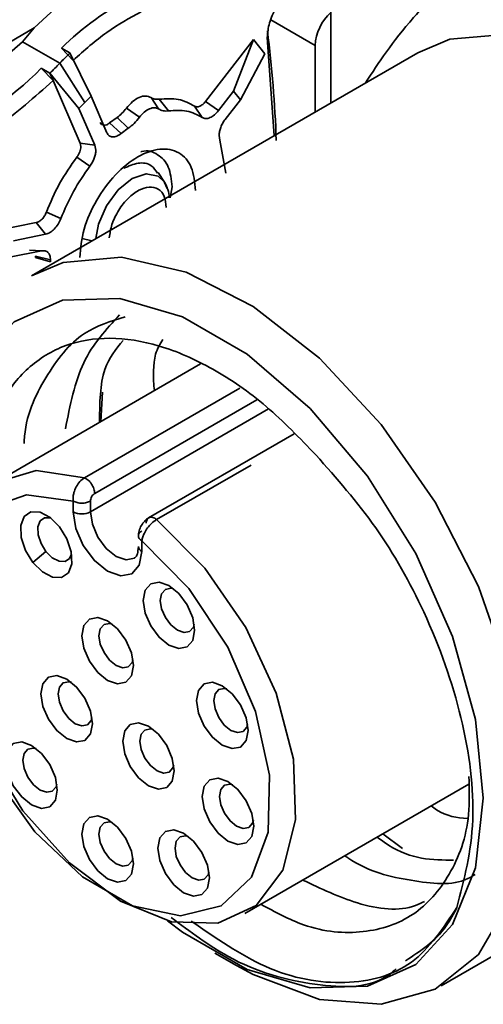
# Model space of a CAD drawing. Header units: millimetres. Extents: x 0 to 420, y 0 to 297.
# Tile 52 of 110: x 308.71 to 311.26, y 106.53 to 111.93. Entities that reach past the tile are written whole.
import ezdxf

# ---------------------------------------------------------------- set-up
doc = ezdxf.new("R2010")
doc.units = ezdxf.units.MM

msp = doc.modelspace()

# ---------------------------------------------------------------- linework, layer by layer
at = {"color": 7, "linetype": 'Continuous', "lineweight": 35}
for p, q in [((310.4198, 111.4776), (310.4198, 113.0316)), ((309.0527, 112.1335), (308.7917, 111.8889)), ((308.7917, 111.8889), (307.5502, 111.1722)), ((308.7917, 111.8889), (308.7265, 111.8136)), ((309.731, 111.4851), (309.9943, 111.8258)), ((309.9943, 111.8258), (309.8855, 111.5426)), ((309.9943, 111.8258), (310.0565, 111.7461)), ((310.0717, 111.8115), (310.0702, 111.8363)), ((308.3102, 111.449), (308.7265, 111.8136)), ((308.7265, 111.8136), (308.9314, 111.6954)), ((308.9874, 111.7515), (308.9403, 111.7787)), ((308.9403, 111.7787), (309.005, 111.711)), ((310.0717, 111.8115), (310.1083, 111.2977)), ((310.3329, 111.7925), (310.3329, 111.4274)), ((310.8974, 111.7532), (308.776, 110.5286)), ((309.103, 111.5137), (308.9874, 111.7515)), ((309.9228, 111.4948), (310.0565, 111.7461)), ((308.8769, 111.6404), (308.8297, 111.6677)), ((308.8297, 111.6677), (308.8944, 111.6)), ((308.9314, 111.6954), (309.0693, 111.4797)), ((309.0369, 111.4465), (308.8769, 111.6404)), ((308.8769, 111.6404), (308.8944, 111.6)), ((308.8944, 111.6), (309.0434, 111.2566)), ((309.103, 111.5137), (309.0693, 111.4797)), ((309.1898, 111.3136), (309.103, 111.5137)), ((309.4739, 111.4442), (309.4323, 111.5068)), ((309.4773, 111.498), (309.528, 111.4337)), ((309.8855, 111.5426), (309.8024, 111.4351)), ((309.9228, 111.4948), (309.8855, 111.5426)), ((309.0693, 111.4797), (309.0369, 111.4465)), ((309.0369, 111.4465), (309.1242, 111.2454)), ((309.2973, 111.4485), (309.369, 111.3989)), ((309.7133, 111.3975), (309.6716, 111.46)), ((309.731, 111.4851), (309.8024, 111.4351)), ((309.8397, 111.3873), (309.9228, 111.4948)), ((309.2053, 111.3675), (309.2462, 111.3981)), ((309.3076, 111.3385), (309.2462, 111.3981)), ((309.2053, 111.3675), (309.2687, 111.3093)), ((309.3076, 111.3385), (309.2687, 111.3093)), ((309.8109, 111.2723), (309.8063, 111.2986)), ((309.0467, 111.2384), (309.0434, 111.2566)), ((309.0434, 111.2566), (309.1242, 111.2454)), ((309.1242, 111.2454), (309.1292, 111.2179)), ((309.8423, 111.0924), (309.8109, 111.2723)), ((309.0969, 111.1307), (309.0252, 111.1802)), ((309.5055, 111.0428), (309.471, 111.0961)), ((309.5211, 111.0085), (309.5068, 111.0408)), ((309.538, 110.9557), (309.5477, 111.0175)), ((308.8579, 110.8777), (308.9374, 110.8423)), ((308.4414, 110.7488), (308.802, 110.8203)), ((308.802, 110.8203), (308.8536, 110.7562)), ((308.8536, 110.7562), (308.6767, 110.7211)), ((308.6547, 110.6308), (308.8315, 110.6659)), ((308.7653, 110.6698), (308.8315, 110.6659)), ((308.7974, 110.6298), (308.7977, 110.6368)), ((308.8802, 110.6164), (308.7977, 110.6368)), ((308.8797, 110.6059), (308.7974, 110.6298)), ((308.8802, 110.6164), (308.8797, 110.6059)), ((309.7046, 110.0447), (308.5813, 109.3962)), ((309.1565, 109.7283), (309.1665, 109.8906)), ((310.2181, 109.6613), (309.4191, 109.2)), ((309.0053, 109.2918), (309.0053, 109.2333)), ((309.0996, 109.2333), (309.0996, 109.2918)), ((309.3824, 109.0156), (309.3824, 109.0741)), ((308.8558, 109.015), (308.7844, 108.9552)), ((311.0258, 106.6314), (313.1472, 107.856)), ((309.9478, 107.029), (311.1766, 107.7384)), ((310.8122, 107.3856), (310.7052, 107.4662)), ((309.7828, 106.811), (309.9007, 106.7429))]:
    msp.add_line(p, q, dxfattribs=at)
at = {"color": 8, "linetype": 'Continuous', "lineweight": 35}
for p, q in [((310.0898, 111.9328), (310.3329, 111.7925)), ((310.0714, 111.8444), (310.0717, 111.8115)), ((309.0551, 110.7332), (309.1078, 110.7201)), ((309.0663, 109.4193), (309.9197, 109.9119)), ((309.1231, 109.3332), (310.0128, 109.8468)), ((309.0996, 109.2333), (310.0778, 109.798)), ((309.9813, 109.4898), (309.4628, 109.1904))]:
    msp.add_line(p, q, dxfattribs=at)
at = {"color": 7, "linetype": 'Continuous', "lineweight": 35, "flags": 128}
for points in [[(313.1472, 107.856), (313.3515, 108.0277), (313.5173, 108.3132), (313.6025, 108.6791), (313.6025, 109.1057), (313.5173, 109.5699), (313.3515, 110.0468), (313.1141, 110.5107), (312.8178, 110.9365), (312.4786, 111.3012), (312.1148, 111.5853), (311.746, 111.7734), (311.3921, 111.8554), (311.0722, 111.8268), (310.8974, 111.7532)], [(309.5055, 111.0428), (309.5147, 111.026), (309.5205, 111.0111)], [(308.776, 110.5286), (308.9509, 110.6022), (309.2708, 110.6308), (309.6247, 110.5488), (309.9934, 110.3607), (310.3572, 110.0766), (310.6964, 109.7119), (310.9927, 109.2861), (311.2302, 108.8222), (311.396, 108.3453), (311.4812, 107.8811), (311.4812, 107.4545), (311.396, 107.0886), (311.2302, 106.8031), (310.9927, 106.6134), (310.6964, 106.5297), (310.3572, 106.5566), (309.9934, 106.6925), (309.9007, 106.7429)], [(308.3332, 109.048), (308.3099, 109.3624), (308.3528, 109.7448), (308.4787, 110.0556), (308.6804, 110.2766), (308.9462, 110.3951), (309.2607, 110.4041), (309.6055, 110.3032), (309.9607, 110.0982), (310.3055, 109.801), (310.6199, 109.4289), (310.8857, 109.0035), (311.0875, 108.5495), (311.2134, 108.0934), (311.2562, 107.6616)], [(309.4628, 109.1904), (309.7279, 108.9244), (309.9535, 108.5975), (310.1201, 108.2377), (310.2135, 107.8758), (310.2258, 107.5427), (310.1558, 107.2668), (310.0097, 107.0719), (309.7998, 106.9745), (309.5441, 106.983), (309.2645, 107.0967), (308.985, 107.3058), (308.7293, 107.5925), (308.5194, 107.9322), (308.3732, 108.2959), (308.3033, 108.6525), (308.3156, 108.9714), (308.409, 109.2255), (308.5756, 109.3929), (308.8012, 109.4594), (309.0663, 109.4193)], [(309.3824, 109.0741), (309.6392, 108.812), (309.8541, 108.4896), (310.0066, 108.1371), (310.0825, 107.788), (310.0745, 107.475), (309.9835, 107.2278), (309.8179, 107.0697), (309.5935, 107.0155), (309.3314, 107.0704), (309.0563, 107.2292), (308.7942, 107.4769), (308.5697, 107.7902), (308.4042, 108.1395), (308.3131, 108.4919), (308.3052, 108.814), (308.381, 109.0756), (308.5336, 109.2519), (308.7484, 109.3263), (309.0053, 109.2918)], [(308.9301, 109.151), (308.8781, 109.2026), (308.823, 109.2313), (308.7731, 109.233), (308.736, 109.2072), (308.7174, 109.158), (308.72, 109.0928), (308.7436, 109.0216), (308.7844, 108.9552)], [(309.0053, 109.2333), (309.0196, 109.1417), (309.0605, 109.0474), (309.1217, 108.9649), (309.1938, 108.9067), (309.266, 108.8816), (309.3272, 108.8935), (309.368, 108.9405), (309.3824, 109.0156)], [(308.8832, 109.1986), (308.8816, 109.1991), (308.8483, 109.2002), (308.8236, 109.1831), (308.8111, 109.1502), (308.8129, 109.1068), (308.8286, 109.0593), (308.8558, 109.015)], [(308.7844, 108.9552), (308.8363, 108.9037), (308.8915, 108.8749), (308.9414, 108.8733), (308.9785, 108.899), (308.9971, 108.9482), (308.9945, 109.0134), (308.9709, 109.0846), (308.9301, 109.151)], [(308.8558, 109.015), (308.8904, 108.9807), (308.9272, 108.9615), (308.9605, 108.9604), (308.9852, 108.9776), (308.9959, 109.0013)], [(309.5304, 108.5012), (309.5845, 108.4824), (309.6304, 108.4913), (309.6611, 108.5266), (309.6718, 108.5829), (309.6611, 108.6516), (309.6304, 108.7222), (309.5845, 108.7841), (309.5304, 108.8278), (309.4763, 108.8466), (309.4304, 108.8377), (309.3998, 108.8024), (309.389, 108.7461), (309.3998, 108.6774), (309.4304, 108.6067), (309.4763, 108.5449), (309.5304, 108.5012)], [(309.5565, 108.81), (309.5415, 108.8131), (309.5109, 108.8072), (309.4905, 108.7837), (309.4833, 108.7461), (309.4905, 108.7003), (309.5109, 108.6532), (309.5415, 108.612), (309.5776, 108.5828)], [(309.1938, 108.3079), (309.248, 108.2891), (309.2938, 108.298), (309.3245, 108.3333), (309.3353, 108.3896), (309.3245, 108.4583), (309.2938, 108.529), (309.248, 108.5908), (309.1938, 108.6345), (309.1397, 108.6533), (309.0938, 108.6444), (309.0632, 108.6091), (309.0524, 108.5529), (309.0632, 108.4841), (309.0938, 108.4135), (309.1397, 108.3516), (309.1938, 108.3079)], [(309.2198, 108.6167), (309.2049, 108.6198), (309.1743, 108.6139), (309.1539, 108.5904), (309.1467, 108.5529), (309.1539, 108.507), (309.1743, 108.4599), (309.2049, 108.4187), (309.241, 108.3896)], [(309.5776, 108.5828), (309.6136, 108.5703), (309.6442, 108.5762), (309.6647, 108.5998), (309.6694, 108.6142)], [(309.241, 108.3896), (309.2771, 108.377), (309.3076, 108.383), (309.3281, 108.4065), (309.3328, 108.421)], [(308.9693, 107.9884), (309.0234, 107.9696), (309.0693, 107.9785), (309.1, 108.0138), (309.1107, 108.0701), (309.1, 108.1388), (309.0693, 108.2095), (309.0234, 108.2714), (308.9693, 108.315), (308.9152, 108.3339), (308.8693, 108.3249), (308.8386, 108.2897), (308.8279, 108.2334), (308.8386, 108.1647), (308.8693, 108.094), (308.9152, 108.0321), (308.9693, 107.9884)], [(308.9953, 108.2973), (308.9804, 108.3004), (308.9498, 108.2944), (308.9293, 108.2709), (308.9222, 108.2334), (308.9293, 108.1876), (308.9498, 108.1405), (308.9804, 108.0992), (309.0164, 108.0701)], [(309.8236, 107.9518), (309.8777, 107.933), (309.9236, 107.9419), (309.9543, 107.9772), (309.965, 108.0334), (309.9543, 108.1021), (309.9236, 108.1728), (309.8777, 108.2347), (309.8236, 108.2784), (309.7695, 108.2972), (309.7236, 108.2883), (309.693, 108.253), (309.6822, 108.1967), (309.693, 108.128), (309.7236, 108.0573), (309.7695, 107.9954), (309.8236, 107.9518)], [(309.8489, 108.2608), (309.8347, 108.2637), (309.8041, 108.2578), (309.7836, 108.2342), (309.7765, 108.1967), (309.7836, 108.1509), (309.8041, 108.1038), (309.8347, 108.0625), (309.8708, 108.0334)], [(309.0164, 108.0701), (309.0525, 108.0575), (309.0831, 108.0635), (309.1035, 108.087), (309.1083, 108.1015)], [(309.4184, 107.7292), (309.4725, 107.7104), (309.5184, 107.7193), (309.549, 107.7546), (309.5598, 107.8109), (309.549, 107.8796), (309.5184, 107.9502), (309.4725, 108.0121), (309.4184, 108.0558), (309.3642, 108.0746), (309.3184, 108.0657), (309.2877, 108.0304), (309.2769, 107.9741), (309.2877, 107.9054), (309.3184, 107.8347), (309.3642, 107.7729), (309.4184, 107.7292)], [(309.4444, 108.038), (309.4294, 108.0411), (309.3988, 108.0352), (309.3784, 108.0117), (309.3712, 107.9741), (309.3784, 107.9283), (309.3988, 107.8812), (309.4294, 107.8399), (309.4655, 107.8108)], [(309.8708, 108.0334), (309.9068, 108.0209), (309.9374, 108.0268), (309.9579, 108.0503), (309.9626, 108.0648)], [(308.7765, 107.6242), (308.8307, 107.6054), (308.8765, 107.6143), (308.9072, 107.6496), (308.918, 107.7059), (308.9072, 107.7746), (308.8765, 107.8453), (308.8307, 107.9072), (308.7765, 107.9509), (308.7224, 107.9697), (308.6765, 107.9608), (308.6459, 107.9255), (308.6351, 107.8692), (308.6459, 107.8005), (308.6765, 107.7298), (308.7224, 107.6679), (308.7765, 107.6242)], [(308.8025, 107.9331), (308.7876, 107.9362), (308.757, 107.9302), (308.7366, 107.9067), (308.7294, 107.8692), (308.7366, 107.8234), (308.757, 107.7763), (308.7876, 107.735), (308.8237, 107.7059)], [(309.4655, 107.8108), (309.5016, 107.7983), (309.5322, 107.8042), (309.5526, 107.8278), (309.5574, 107.8422)], [(309.8548, 107.4259), (309.909, 107.4071), (309.9548, 107.4161), (309.9855, 107.4513), (309.9963, 107.5076), (309.9855, 107.5763), (309.9548, 107.647), (309.909, 107.7089), (309.8548, 107.7526), (309.8007, 107.7714), (309.7548, 107.7625), (309.7242, 107.7272), (309.7134, 107.6709), (309.7242, 107.6022), (309.7548, 107.5315), (309.8007, 107.4696), (309.8548, 107.4259)], [(308.8237, 107.7059), (308.8598, 107.6933), (308.8903, 107.6993), (308.9108, 107.7228), (308.9156, 107.7373)], [(309.8808, 107.7348), (309.8659, 107.7379), (309.8353, 107.7319), (309.8149, 107.7084), (309.8077, 107.6709), (309.8149, 107.6251), (309.8353, 107.578), (309.8659, 107.5367), (309.902, 107.5076)], [(311.2562, 107.6616), (311.2134, 107.2792), (311.0875, 106.9684), (310.8857, 106.7474), (310.6199, 106.6289), (310.3055, 106.6198), (309.9607, 106.7208), (309.6055, 106.9258), (309.5222, 106.9883)], [(309.1938, 107.2192), (309.248, 107.2004), (309.2938, 107.2093), (309.3245, 107.2446), (309.3353, 107.3008), (309.3245, 107.3696), (309.2938, 107.4402), (309.248, 107.5021), (309.1938, 107.5458), (309.1397, 107.5646), (309.0938, 107.5557), (309.0632, 107.5204), (309.0524, 107.4641), (309.0632, 107.3954), (309.0938, 107.3247), (309.1397, 107.2629), (309.1938, 107.2192)], [(309.2198, 107.528), (309.2049, 107.5311), (309.1743, 107.5252), (309.1539, 107.5017), (309.1467, 107.4641), (309.1539, 107.4183), (309.1743, 107.3712), (309.2049, 107.3299), (309.241, 107.3008)], [(309.902, 107.5076), (309.9381, 107.4951), (309.9687, 107.501), (309.9891, 107.5245), (309.9943, 107.5409)], [(309.6111, 107.1424), (309.6652, 107.1236), (309.7111, 107.1325), (309.7418, 107.1678), (309.7525, 107.2241), (309.7418, 107.2928), (309.7111, 107.3635), (309.6652, 107.4254), (309.6111, 107.4691), (309.557, 107.4879), (309.5111, 107.479), (309.4805, 107.4437), (309.4697, 107.3874), (309.4805, 107.3187), (309.5111, 107.248), (309.557, 107.1861), (309.6111, 107.1424)], [(309.6371, 107.4513), (309.6222, 107.4544), (309.5916, 107.4484), (309.5712, 107.4249), (309.564, 107.3874), (309.5712, 107.3416), (309.5916, 107.2945), (309.6222, 107.2532), (309.6583, 107.2241)], [(309.241, 107.3008), (309.2771, 107.2883), (309.3076, 107.2942), (309.3281, 107.3178), (309.3328, 107.3322)], [(309.6583, 107.2241), (309.6943, 107.2116), (309.7249, 107.2175), (309.7454, 107.241), (309.7501, 107.2555)]]:
    msp.add_lwpolyline(points, dxfattribs=at)
at = {"color": 8, "linetype": 'Continuous', "lineweight": 35, "flags": 128}
for points in [[(309.1297, 110.7328), (309.1443, 110.8122), (309.1878, 110.9124), (309.2528, 111.0001), (309.3295, 111.062), (309.4062, 111.0886), (309.4712, 111.076), (309.5055, 111.0428)], [(309.3411, 108.9785), (309.341, 108.9785), (309.2951, 108.9695), (309.241, 108.9883), (309.1869, 109.032), (309.141, 109.0939), (309.1103, 109.1646), (309.0996, 109.2333)]]:
    msp.add_lwpolyline(points, dxfattribs=at)
at = {"color": 7, "linetype": 'Continuous', "lineweight": 35}
for centre, radius, start, end in [((310.0286, 110.6751), 1.5499, 116.556, 134.5985), ((310.5946, 111.7787), 0.2621, 131.8425, 176.9859), ((303.2173, 111.0168), 6.9072, 2.11509, 7.12049), ((310.3807, 110.3035), 2.0094, 133.8954, 136.158), ((307.5862, 112.8898), 1.7436, 292.0404, 315.4972), ((307.1986, 113.3596), 2.4025, 314.3102, 316.1555), ((309.0524, 109.3243), 0.1025, 242.6082, 297.3913)]:
    msp.add_arc(centre, radius, start, end, dxfattribs=at)
at = {"color": 8, "linetype": 'Continuous', "lineweight": 35}
msp.add_arc((309.3962, 109.0461), 0.0335, 185.6912, 245.6285, dxfattribs=at)
at = {"color": 7, "linetype": 'Continuous', "lineweight": 35}
for points, knots in [([(310.0702, 111.8363), (310.0726, 111.8627), (310.0776, 111.9155), (310.1158, 112.0005), (310.1703, 112.076), (310.2135, 112.1067), (310.2351, 112.1221)], [0, 0, 0, 0, 0.25, 0.5, 0.75, 1, 1, 1, 1]), ([(311.005, 112.0881), (310.9596, 112.0398), (310.7802, 111.8495), (310.6825, 111.6993), (310.6095, 111.5871)], [0, 0, 0, 0, 0.2532863, 1, 1, 1, 1]), ([(309.005, 111.711), (309.0662, 111.7657), (309.1886, 111.8751), (309.3154, 111.9436), (309.3788, 111.9778)], [0, 0, 0, 0, 0.5, 1, 1, 1, 1]), ([(308.8944, 111.6), (308.7935, 111.5095), (308.5917, 111.3286), (308.3835, 111.2349), (308.2794, 111.1881)], [0, 0, 0, 0, 0.5, 1, 1, 1, 1]), ([(309.2973, 111.4485), (309.3084, 111.4613), (309.3304, 111.487), (309.3681, 111.51), (309.4044, 111.5189), (309.423, 111.5108), (309.4323, 111.5068)], [0, 0, 0, 0, 0.2499997, 0.4999995, 0.7499999, 1, 1, 1, 1]), ([(309.4323, 111.5068), (309.4389, 111.5033), (309.4522, 111.4963), (309.4689, 111.4974), (309.4773, 111.498)], [0, 0, 0, 0, 0.4999982, 1, 1, 1, 1]), ([(309.4773, 111.498), (309.5135, 111.5004), (309.5859, 111.5052), (309.643, 111.4751), (309.6716, 111.46)], [0, 0, 0, 0, 0.5, 1, 1, 1, 1]), ([(309.2462, 111.3981), (309.2552, 111.4051), (309.2733, 111.419), (309.2893, 111.4387), (309.2973, 111.4485)], [0, 0, 0, 0, 0.499998, 1, 1, 1, 1]), ([(309.4739, 111.4442), (309.4667, 111.4474), (309.4522, 111.4537), (309.424, 111.4467), (309.3947, 111.4289), (309.3776, 111.4089), (309.369, 111.3989)], [0, 0, 0, 0, 0.25, 0.5, 0.75, 1, 1, 1, 1]), ([(309.528, 111.4337), (309.518, 111.433), (309.4978, 111.4317), (309.4819, 111.4401), (309.4739, 111.4442)], [0, 0, 0, 0, 0.500001, 1, 1, 1, 1]), ([(309.6716, 111.46), (309.6757, 111.4582), (309.6839, 111.4546), (309.6998, 111.4584), (309.7164, 111.4683), (309.7261, 111.4795), (309.731, 111.4851)], [0, 0, 0, 0, 0.250001, 0.5, 0.75, 1, 1, 1, 1]), ([(309.369, 111.3989), (309.3594, 111.3871), (309.3402, 111.3636), (309.3185, 111.3469), (309.3076, 111.3385)], [0, 0, 0, 0, 0.500002, 1, 1, 1, 1]), ([(309.7133, 111.3975), (309.686, 111.4119), (309.6315, 111.4406), (309.5625, 111.436), (309.528, 111.4337)], [0, 0, 0, 0, 0.5, 1, 1, 1, 1]), ([(309.8024, 111.4351), (309.7951, 111.4267), (309.7804, 111.41), (309.7555, 111.3951), (309.7316, 111.3894), (309.7194, 111.3948), (309.7133, 111.3975)], [0, 0, 0, 0, 0.249999, 0.5, 0.749999, 1, 1, 1, 1]), ([(309.1528, 111.3704), (309.1553, 111.3663), (309.1603, 111.358), (309.1735, 111.354), (309.1891, 111.3565), (309.1999, 111.3638), (309.2053, 111.3675)], [0, 0, 0, 0, 0.249999, 0.500002, 0.75, 1, 1, 1, 1]), ([(309.8063, 111.2986), (309.8067, 111.3058), (309.8076, 111.3201), (309.8146, 111.3435), (309.8251, 111.3666), (309.8348, 111.3804), (309.8397, 111.3873)], [0, 0, 0, 0, 0.249999, 0.500001, 0.750001, 1, 1, 1, 1]), ([(309.2687, 111.3093), (309.2605, 111.3038), (309.2443, 111.2927), (309.2209, 111.289), (309.2011, 111.2951), (309.1936, 111.3075), (309.1898, 111.3136)], [0, 0, 0, 0, 0.25, 0.499999, 0.749999, 1, 1, 1, 1]), ([(309.0252, 111.1802), (309.0283, 111.1847), (309.0346, 111.1938), (309.0414, 111.209), (309.0459, 111.2243), (309.0465, 111.2337), (309.0467, 111.2384)], [0, 0, 0, 0, 0.249998, 0.499996, 0.749996, 1, 1, 1, 1]), ([(309.0409, 110.6298), (309.0457, 110.6806), (309.0553, 110.7823), (309.1289, 110.9471), (309.2341, 111.0895), (309.3591, 111.1905), (309.4842, 111.234), (309.5894, 111.213), (309.663, 111.1331), (309.6726, 111.0425), (309.6773, 110.9971)], [0, 0, 0, 0, 0.125, 0.25, 0.375, 0.5, 0.625, 0.75, 0.875, 1, 1, 1, 1]), ([(309.0252, 111.1802), (308.9918, 111.1325), (308.9252, 111.0372), (308.8803, 110.9309), (308.8579, 110.8777)], [0, 0, 0, 0, 0.5, 1, 1, 1, 1]), ([(309.1292, 111.2179), (309.1288, 111.2109), (309.128, 111.1968), (309.1212, 111.1739), (309.111, 111.1511), (309.1016, 111.1375), (309.0969, 111.1307)], [0, 0, 0, 0, 0.250004, 0.500004, 0.750002, 1, 1, 1, 1]), ([(309.5477, 111.0175), (309.5437, 111.0565), (309.5357, 111.1343), (309.472, 111.1976), (309.4136, 111.222), (309.3774, 111.2091), (309.376, 111.2086)], [0, 0, 0, 0, 0.328672, 0.657342, 0.986013, 1, 1, 1, 1]), ([(309.0969, 111.1307), (309.0651, 111.0853), (309.0015, 110.9944), (308.9588, 110.893), (308.9374, 110.8423)], [0, 0, 0, 0, 0.5000009, 1, 1, 1, 1]), ([(309.2823, 111.1189), (309.3092, 111.1306), (309.3648, 111.1549), (309.4328, 111.143), (309.4578, 111.1072), (309.4684, 111.092)], [0, 0, 0, 0, 0.350301, 0.725685, 1, 1, 1, 1]), ([(309.203, 110.7374), (309.2065, 110.7614), (309.214, 110.8113), (309.2525, 110.8907), (309.3057, 110.9575), (309.3654, 111.0019), (309.4242, 111.0205), (309.4748, 111.0089), (309.5094, 110.9685), (309.5137, 110.9249), (309.5158, 110.9039)], [0, 0, 0, 0, 0.120303, 0.249999, 0.379697, 0.5, 0.620303, 0.750001, 0.879698, 1, 1, 1, 1]), ([(309.5321, 110.9563), (309.5321, 110.9564), (309.5337, 110.9736), (309.5288, 110.9914), (309.5221, 111.0062), (309.5211, 111.0085)], [0, 0, 0, 0, 0.005147, 0.843932, 1, 1, 1, 1]), ([(308.802, 110.8203), (308.8074, 110.822), (308.818, 110.8254), (308.8342, 110.839), (308.8485, 110.8568), (308.8548, 110.8707), (308.8579, 110.8777)], [0, 0, 0, 0, 0.250002, 0.500002, 0.750001, 1, 1, 1, 1]), ([(308.9374, 110.8423), (308.9327, 110.8318), (308.9234, 110.811), (308.9018, 110.7842), (308.8776, 110.7639), (308.8616, 110.7587), (308.8536, 110.7562)], [0, 0, 0, 0, 0.2500011, 0.4999998, 0.7499997, 1, 1, 1, 1]), ([(308.8315, 110.6659), (308.8383, 110.6664), (308.852, 110.6675), (308.8676, 110.6577), (308.8782, 110.6408), (308.8796, 110.6245), (308.8802, 110.6164)], [0, 0, 0, 0, 0.2500042, 0.5000041, 0.7500056, 1, 1, 1, 1]), ([(309.26, 110.314), (309.1864, 110.2348), (309.0393, 110.0764), (308.9878, 109.8173), (308.962, 109.6878)], [0, 0, 0, 0, 0.499998, 1, 1, 1, 1]), ([(309.2906, 110.3035), (309.2123, 110.2793), (309.0323, 110.2237), (308.8485, 109.979), (308.7416, 109.7591), (308.7364, 109.6127), (308.7362, 109.6084)], [0, 0, 0, 0, 0.27518, 0.632172, 0.989163, 1, 1, 1, 1]), ([(308.5145, 109.5524), (308.5404, 109.6448), (308.5929, 109.8319), (308.7498, 110.0327), (308.9554, 110.1587), (309.2021, 110.1994), (309.4776, 110.1565), (309.7708, 110.0283), (310.0666, 109.8256), (310.2483, 109.6375), (310.338, 109.5446)], [0, 0, 0, 0, 0.123394, 0.25, 0.376606, 0.5, 0.623395, 0.75, 0.876606, 1, 1, 1, 1]), ([(309.15, 109.7246), (309.1506, 109.8293), (309.1517, 110.0172), (309.2398, 110.1261), (309.2788, 110.1743)], [0, 0, 0, 0, 0.557154, 1, 1, 1, 1]), ([(309.4965, 110.1796), (309.4815, 110.1541), (309.44, 110.0834), (309.4453, 109.9742), (309.4488, 109.9042)], [0, 0, 0, 0, 0.359378, 1, 1, 1, 1]), ([(310.337, 109.5455), (310.4508, 109.4168), (310.6782, 109.1594), (310.9605, 108.6552), (311.1567, 108.0963), (311.2297, 107.5169), (311.1512, 107.2145), (311.1116, 107.062)], [0, 0, 0, 0, 0.176839, 0.353608, 0.564811, 0.780503, 1, 1, 1, 1]), ([(309.0053, 109.2918), (309.0049, 109.2998), (309.0041, 109.3148), (309.0093, 109.342), (309.0209, 109.3712), (309.0409, 109.4009), (309.0577, 109.4131), (309.0663, 109.4193)], [0, 0, 0, 0, 0.171216, 0.318224, 0.538582, 0.76536, 1, 1, 1, 1]), ([(309.0663, 109.4193), (309.0698, 109.4179), (309.0767, 109.415), (309.0872, 109.4073), (309.0971, 109.3974), (309.1059, 109.3857), (309.1133, 109.3728), (309.1189, 109.3593), (309.1224, 109.3457), (309.1229, 109.3374), (309.1231, 109.3332)], [0, 0, 0, 0, 0.125009, 0.250009, 0.375006, 0.499998, 0.625002, 0.749998, 0.874999, 1, 1, 1, 1]), ([(309.0053, 109.2918), (309.0122, 109.2886), (309.0259, 109.2823), (309.0524, 109.2796), (309.0789, 109.2823), (309.0927, 109.2886), (309.0996, 109.2918)], [0, 0, 0, 0, 0.250005, 0.500007, 0.750005, 1, 1, 1, 1]), ([(309.0996, 109.2918), (309.0999, 109.2956), (309.1005, 109.3032), (309.1052, 109.3136), (309.1099, 109.3211), (309.1139, 109.326), (309.1184, 109.3302), (309.1215, 109.3322), (309.1231, 109.3332)], [0, 0, 0, 0, 0.249943, 0.501092, 0.627983, 0.749843, 0.872067, 1, 1, 1, 1]), ([(309.4197, 109.2004), (309.4159, 109.1979), (309.4083, 109.193), (309.3938, 109.1793), (309.3781, 109.1576), (309.3652, 109.1279), (309.3636, 109.1097), (309.3629, 109.1006)], [0, 0, 0, 0, 0.126742, 0.253225, 0.503778, 0.752472, 1, 1, 1, 1]), ([(309.4628, 109.1904), (309.4539, 109.1844), (309.4366, 109.1725), (309.4126, 109.1451), (309.3966, 109.1184), (309.3863, 109.0941), (309.3838, 109.0811), (309.3824, 109.0741)], [0, 0, 0, 0, 0.234531, 0.461262, 0.681577, 0.828657, 1, 1, 1, 1]), ([(309.406, 109.1699), (309.4062, 109.1738), (309.4066, 109.1816), (309.4102, 109.1911), (309.4157, 109.1982), (309.4231, 109.2026), (309.432, 109.2041), (309.4419, 109.2025), (309.4524, 109.1981), (309.4593, 109.193), (309.4628, 109.1904)], [0, 0, 0, 0, 0.125001, 0.250002, 0.374998, 0.500003, 0.624995, 0.750012, 0.875012, 1, 1, 1, 1]), ([(309.3824, 109.1285), (309.3769, 109.1245), (309.366, 109.1166), (309.3613, 109.1013), (309.366, 109.086), (309.3769, 109.078), (309.3824, 109.0741)], [0, 0, 0, 0, 0.250003, 0.500005, 0.749991, 1, 1, 1, 1]), ([(309.3629, 109.0428), (309.3614, 109.0278), (309.3585, 108.9977), (309.3481, 108.9824), (309.342, 108.9803), (309.34, 108.9796)], [0, 0, 0, 0, 0.3977, 0.800609, 1, 1, 1, 1]), ([(310.0342, 107.0789), (310.1133, 107.0366), (310.3114, 106.9307), (310.6049, 106.9097), (310.8842, 107.0018), (311.0811, 107.2288), (311.1843, 107.4981), (311.1789, 107.7091), (311.1771, 107.7806)], [0, 0, 0, 0, 0.12862, 0.321734, 0.514849, 0.707965, 0.901083, 1, 1, 1, 1]), ([(310.9703, 107.6193), (310.98, 107.6119), (311.0478, 107.5602), (311.1123, 107.5546), (311.1677, 107.5497)], [0, 0, 0, 0, 0.14294, 1, 1, 1, 1]), ([(311.0935, 107.3208), (310.9767, 107.3221), (310.8405, 107.3236), (310.6941, 107.4322), (310.6731, 107.4477)], [0, 0, 0, 0, 0.856781, 1, 1, 1, 1]), ([(310.496, 107.3455), (310.5014, 107.3417), (310.625, 107.2547), (310.8613, 107.205), (311.1026, 107.1763), (311.1977, 107.2339), (311.2108, 107.2419)], [0, 0, 0, 0, 0.020738, 0.474172, 0.927601, 1, 1, 1, 1]), ([(310.2645, 107.2118), (310.3651, 107.1644), (310.5832, 107.0617), (310.8153, 107.0362), (310.9173, 107.0862), (310.9333, 107.0941)], [0, 0, 0, 0, 0.4193748, 0.9089183, 1, 1, 1, 1]), ([(311.1116, 107.062), (311.0368, 106.9485), (310.8873, 106.7217), (310.5079, 106.62), (310.0807, 106.6926), (309.7884, 106.8928), (309.6519, 106.9863)], [0, 0, 0, 0, 0.258025, 0.51605, 0.774076, 1, 1, 1, 1]), ([(311.1116, 107.062), (311.093, 107.0265), (311.0242, 106.8957), (310.9117, 106.8225), (310.8297, 106.7692)], [0, 0, 0, 0, 0.271024, 1, 1, 1, 1]), ([(310.7779, 106.7249), (310.7675, 106.7156), (310.6567, 106.616), (310.3344, 106.6204), (309.9139, 106.7301), (309.6472, 106.9285), (309.543, 107.006)], [0, 0, 0, 0, 0.037679, 0.401955, 0.766355, 1, 1, 1, 1])]:
    msp.add_open_spline(points, degree=3, knots=knots, dxfattribs=at)

doc.saveas('drawing.dxf')
